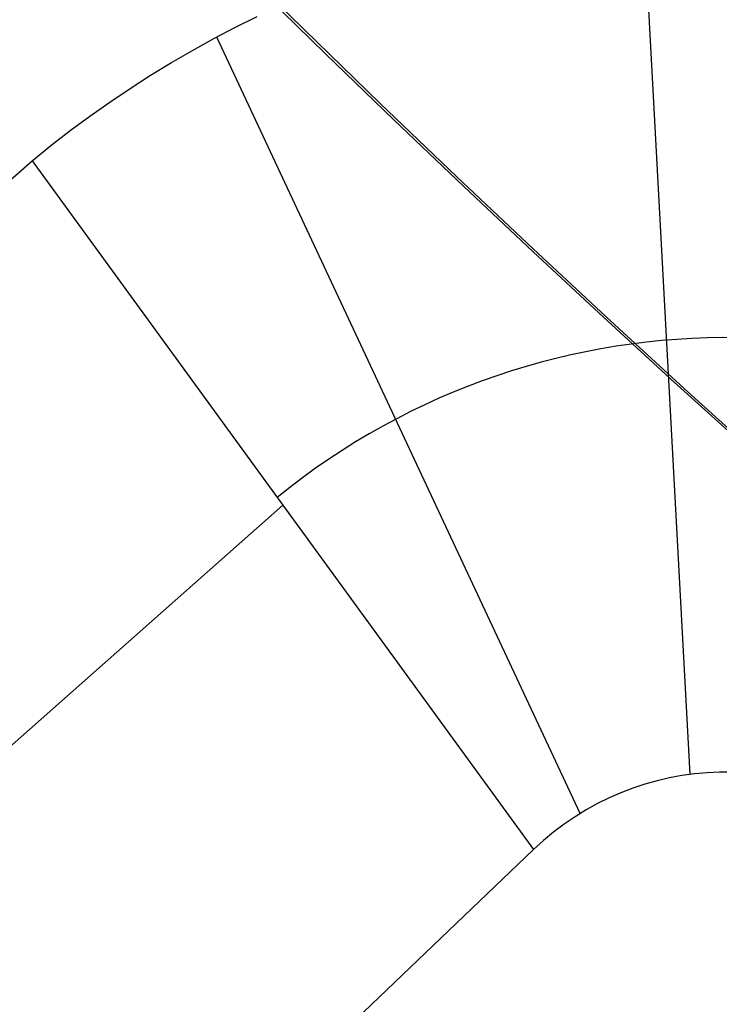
# Model space of a CAD drawing. Extents: x 5157 to 5867, y -156 to 1031.
# Tile 23 of 87: x 5479.43 to 5481.84, y 592.13 to 595.52. Entities that reach past the tile are written whole.
import ezdxf

# ---------------------------------------------------------------- set-up
doc = ezdxf.new("R2010")
doc.units = 0
doc.layers.add('1', color=7, linetype='CONTINUOUS')

msp = doc.modelspace()

# ---------------------------------------------------------------- linework, layer by layer
at = {"layer": '1', "color": 39}
for p, q in [((5481.7392, 592.9211, 26.2828), (5481.5779, 595.8913, 40.6032)), ((5481.36, 592.7865, 26.2828), (5480.1095, 595.4577, 40.4697)), ((5479.4739, 595.0317, 40.3735), (5481.1999, 592.6628, 26.2828)), ((5480.3369, 593.8473, 33.3281), (5467.6517, 582.6302, 33.3281)), ((5481.1999, 592.6628, 26.2828), (5467.0799, 579.1641, 26.2828))]:
    msp.add_line(p, q, dxfattribs=at)
at = {"layer": '1', "color": 35}
msp.add_lwpolyline([(5482.0019, 593.993), (5481.7325, 594.2366), (5481.4649, 594.482), (5481.1989, 594.7293), (5480.9347, 594.9785), (5480.6722, 595.2295), (5480.4115, 595.4823), (5480.1525, 595.737), (5479.8954, 595.9934), (5479.64, 596.2516), (5479.3864, 596.5116), (5479.1347, 596.7734), (5478.8848, 597.037), (5478.6368, 597.3022), (5478.3907, 597.5692), (5478.1464, 597.838), (5477.904, 598.1084), (5477.6636, 598.3806), (5477.425, 598.6544), (5477.1885, 598.9299), (5476.9538, 599.2071), (5476.7211, 599.4859), (5476.4905, 599.7664), (5476.2618, 600.0485)], dxfattribs=at)
at = {"layer": '1', "color": 39}
for points in [[(5479.4739, 595.0317, 40.3735), (5479.5392, 595.0846, 40.3851), (5479.6056, 595.136, 40.3965), (5479.6731, 595.1859, 40.4077), (5479.7417, 595.2342, 40.4187), (5479.8113, 595.281, 40.4294), (5479.8819, 595.3263, 40.4399), (5479.9535, 595.37, 40.4501), (5480.0261, 595.4121, 40.4601), (5480.0996, 595.4526, 40.4699), (5480.174, 595.4915, 40.4795), (5480.2493, 595.5288, 40.4888)], [(5477.4673, 593.2457, 39.8961), (5477.7144, 593.4698, 39.9665), (5477.9627, 593.6937, 40.0338), (5478.2121, 593.9174, 40.0981), (5478.4624, 594.1408, 40.1593), (5478.7138, 594.3639, 40.2174), (5478.9662, 594.5868, 40.2725), (5479.2196, 594.8094, 40.3245), (5479.4739, 595.0317, 40.3735)]]:
    msp.add_polyline3d(points, dxfattribs=at)
at = {"layer": '1', "color": 35, "extrusion": (0, 0, -1)}
for centre, radius, start, end in [((-5516.6223, 632.5079, -251.484), 65.4903, 38.737165, 218.737165), ((-5516.6223, 632.5079, -251.484), 64.4903, 38.737165, 218.737165), ((-5516.6223, 632.5079, -52.6073), 62.5, 38.737165, 218.737165), ((-5516.6223, 632.5079, -103.5073), 62.5, 38.737165, 218.737165), ((-5516.6223, 632.5079, -275), 65.4903, 38.737165, 218.737165), ((-5516.6223, 632.5079, -275), 65.4903, 218.737165, 38.737165), ((-5516.6223, 632.5079, -251.484), 65.4903, 218.737165, 38.737165), ((-5516.6223, 632.5079, -251.484), 64.4903, 218.737165, 38.737165), ((-5516.6223, 632.5079, -52.6073), 62.5, 218.737165, 38.737165), ((-5516.6223, 632.5079, -103.5073), 62.5, 218.737165, 38.737165), ((-5516.6223, 632.5079, -103.5073), 51.7937, 218.73717, 38.73717), ((-5516.6223, 632.5079, -101.5073), 50.5208, 218.73717, 38.73717), ((-5516.6223, 632.5079, -52.6073), 50.5208, 218.73717, 38.73717), ((-5516.6223, 632.5079, -132.0073), 34.7407, 218.73717, 38.73717), ((-5516.6223, 632.5079, -225), 62.5222, 277.195356, 340.278975), ((-5516.6223, 632.5079, -226), 62.5222, 277.195356, 340.278975)]:
    msp.add_arc(centre, radius, start, end, dxfattribs=at)
at = {"layer": '1', "color": 35}
for centre, radius, start, end in [((5516.6223, 632.5079, 275), 64.4903, 321.262835, 141.262835), ((5516.6223, 632.5079, 101.5073), 62.5, 321.262835, 141.262835), ((5516.6223, 632.5079, 47.8105), 62.5, 321.262835, 141.262835), ((5516.6223, 632.5079, 102.5073), 62.5, 321.262835, 141.262835), ((5516.6223, 632.5079, 275), 64.4903, 141.262835, 321.262835), ((5516.6223, 632.5079, 101.5073), 62.5, 141.262835, 321.262835), ((5516.6223, 632.5079, 47.8105), 62.5, 141.262835, 321.262835), ((5516.6223, 632.5079, 102.5073), 62.5, 141.262835, 321.262835), ((5516.6223, 632.5079, 106.7964), 51.7937, 141.26283, 321.26283), ((5516.6223, 632.5079, 77.0573), 50.5208, 141.26283, 321.26283), ((5516.6223, 632.5079, 34.2491), 47.4655, 141.26283, 321.26283), ((5516.6223, 632.5079, 3.8828), 45.7351, 141.26283, 321.26283), ((5516.6223, 632.5079, 4.8828), 44.7351, 141.26283, 321.26283), ((5516.6223, 632.5079, 112.0073), 49.872, 199.72103, 262.80464), ((5516.6223, 632.5079, 26.0073), 46.4907, 209.35671, 253.16896), ((5516.6223, 632.5079, 42.5073), 61.9935, 203.593595, 258.932075)]:
    msp.add_arc(centre, radius, start, end, dxfattribs=at)
at = {"layer": '1', "color": 39, "extrusion": (0, 0, -1)}
for centre, radius, start, end in [((-5516.4577, 631.9387, -24.5425), 78.0144, 275.680008, 35.680008), ((-5516.4577, 631.9387, -24.5425), 77.8291, 275.680008, 35.680008), ((-5516.4577, 631.9387, -16.9823), 77.8291, 275.680008, 35.680008), ((-5516.4577, 631.9387, -40.7363), 46.8201, 275.68001, 35.68001), ((-5516.4577, 631.9387, -18.2828), 46.8201, 275.68001, 35.68001)]:
    msp.add_arc(centre, radius, start, end, dxfattribs=at)
at = {"layer": '1', "color": 39}
for centre, radius, start, end in [((5516.4577, 631.9387, 16.9823), 78.0144, 144.319992, 264.319992), ((5516.4577, 631.9387, 20.7624), 78.0144, 144.319992, 264.319992), ((5516.4577, 631.9387, 3.0288), 47.2299, 144.31999, 264.31999), ((5516.4577, 631.9387, 40.737), 47.0505, 144.31999, 264.31999), ((5516.4577, 631.9387, 26.2828), 46.8201, 144.31999, 264.31999), ((5516.4577, 631.9387, 3.0309), 46.8201, 144.31999, 264.31999), ((5516.4577, 631.9387, 33.5095), 46.8201, 144.31999, 264.31999), ((5516.4577, 631.9387, 10.6568), 46.8201, 144.31999, 264.31999), ((5481.8658, 591.9698, 33.4867), 2.4542, 49.1533, 129.1153), ((5481.8642, 591.9678, 26.2828), 0.9615, 49.1581, 133.7074)]:
    msp.add_arc(centre, radius, start, end, dxfattribs=at)
at = {"layer": '1', "color": 39, "extrusion": (2.83448e-07, 2.34993e-06, -1)}
msp.add_arc((-5522.5149, 631.2362, -20.7532), 77.9945, 282.379123, 15.866251, dxfattribs=at)

doc.saveas('drawing.dxf')
